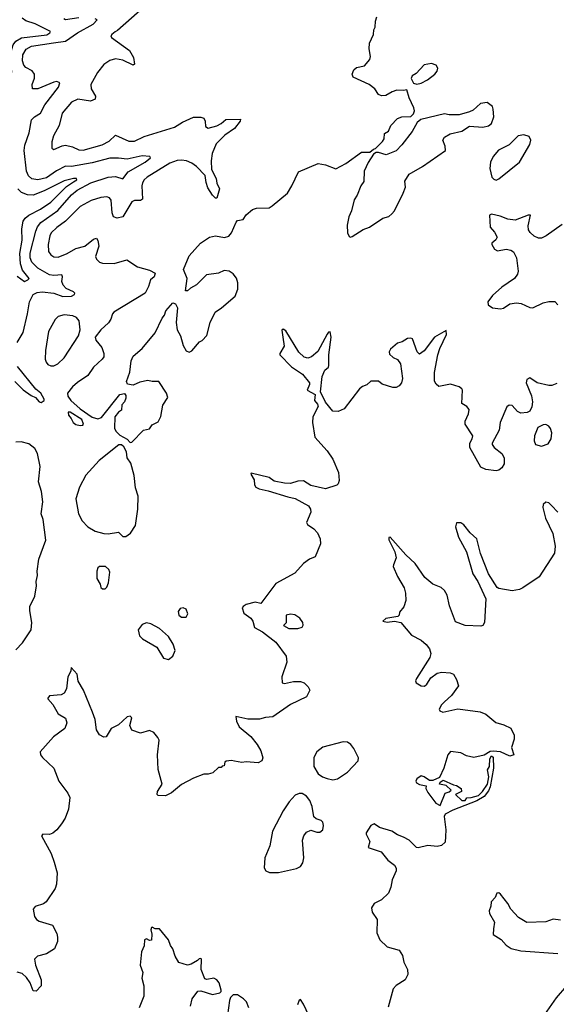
# Model space of a CAD drawing. Extents: x 1603745 to 1745082, y 385868 to 533966.
# Tile 204 of 256: x 1645412 to 1649066, y 473548 to 480245. Entities that reach past the tile are written whole.
import ezdxf

# ---------------------------------------------------------------- set-up
doc = ezdxf.new("R2010")
doc.units = 0

msp = doc.modelspace()

# ---------------------------------------------------------------- linework, layer by layer
at = {"layer": '0CON20XD'}
for points in [[(1646307, 480373), (1646079.1, 480170.9), (1646062.5, 480162.5), (1646040, 480145), (1646033.8, 480135), (1646037.5, 480125), (1646160.8, 480035), (1646187.6, 479987.6), (1646195, 479942.5), (1646185, 479936.7), (1646115, 479970.5), (1646065, 479978.8), (1646025, 479967.7), (1645985, 479940), (1645942.3, 479885), (1645896.7, 479805), (1645898.1, 479775), (1645928.1, 479725), (1645925.5, 479704.5), (1645895, 479691.1), (1645807.5, 479705), (1645765, 479683.3), (1645700.5, 479609.5), (1645681.1, 479525), (1645643.3, 479455), (1645631.1, 479415), (1645632, 479372), (1645645, 479361.2), (1645702.3, 479387.7), (1645725, 479390.9), (1645770.9, 479380.9), (1645815, 479360.4), (1645845, 479357.2), (1645973.8, 479395), (1646021.3, 479418.7), (1646065, 479460.5), (1646155, 479419.6), (1646195, 479417.8), (1646258.9, 479451.1), (1646465.8, 479514.2), (1646521.7, 479548.3), (1646595, 479582), (1646645, 479582), (1646665, 479576.2), (1646674, 479555), (1646678.3, 479518.3), (1646695, 479508), (1646755, 479523.8), (1646785, 479540), (1646815, 479566.2), (1646915, 479567.5), (1646913.3, 479555), (1646874.3, 479505), (1646809.7, 479460.3), (1646748.9, 479401.1), (1646722.9, 479335), (1646715.6, 479285), (1646718.8, 479225), (1646748.8, 479165), (1646753.6, 479133.6), (1646773.3, 479095), (1646755, 479030), (1646745, 479030), (1646725, 479052.5), (1646692.3, 479102.3), (1646681.7, 479138.3), (1646675.9, 479185.9), (1646616.9, 479246.9), (1646585, 479269.7), (1646548, 479285), (1646515, 479289.1), (1646485, 479286.5), (1646435, 479270.2), (1646280, 479175), (1646259.5, 479155), (1646247.3, 479135), (1646243.8, 479115), (1646248.9, 479025), (1646235, 479015.5), (1646195, 479016.1), (1646175, 479005.5), (1646115, 478903.6), (1646075, 478895.5), (1646051.4, 478905), (1646041.4, 478931.4), (1646035, 479016.7), (1646023.3, 479033.3), (1646005, 479040), (1645965, 479036.4), (1645898.8, 479015), (1645825, 478974.5), (1645725, 478873.8), (1645665, 478831.2), (1645627.1, 478795), (1645616.9, 478775), (1645605.3, 478715), (1645609.2, 478669.2), (1645625, 478645.7), (1645645, 478631.9), (1645675, 478628.9), (1645735, 478653.8), (1645795, 478688.2), (1645855, 478705.5), (1645915, 478753.1), (1645935, 478758), (1645943.4, 478743.4), (1645950, 478705), (1645929.2, 478635), (1645935, 478616.7), (1645955, 478596.2), (1645975, 478588), (1646055, 478585.8), (1646141.7, 478611.7), (1646215, 478563.8), (1646295, 478541.2), (1646335, 478520), (1646327.5, 478495), (1646303.3, 478475), (1646290.3, 478429.7), (1646265.5, 478384.5), (1646054, 478255), (1646044.4, 478245), (1646032.8, 478207.2), (1646017.6, 478182.4), (1645964, 478135), (1645926.7, 478085), (1645930, 478065), (1645971.4, 478015), (1645985.7, 477975), (1645985, 477952.5)], [(1645095, 480305.5), (1645195, 480215.7), (1645235.6, 480165), (1645258, 480125), (1645283.2, 479973.2), (1645294.9, 479934.9), (1645315, 479908.1), (1645347.1, 479882.9), (1645356.9, 479883.1), (1645359.4, 479890.6), (1645348.9, 479975), (1645359.1, 480045), (1645368.7, 480075), (1645385, 480098.6), (1645425, 480121.5), (1645597.4, 480142.6), (1645618.5, 480155), (1645622.7, 480165), (1645517.8, 480217.8), (1645455, 480236.6), (1645428.4, 480255)], [(1645395, 478050), (1645435, 478116.7), (1645466.1, 478245), (1645478.1, 478325), (1645505, 478375.3), (1645531, 478389), (1645565, 478394.8), (1645644.2, 478385), (1645705, 478362.7), (1645765.7, 478364.3), (1645786, 478375), (1645787.5, 478385), (1645778.6, 478395), (1645727.7, 478417.7), (1645708.5, 478438.5), (1645699.2, 478465), (1645704.7, 478495), (1645699.3, 478509.3), (1645645, 478504.2), (1645615, 478510), (1645536.2, 478555), (1645495, 478595.5), (1645484.4, 478624.4), (1645483.6, 478656.4), (1645522.5, 478807.5), (1645534.1, 478835.9), (1645555.9, 478865), (1645671.9, 478948.1), (1645765, 479053.2), (1645804.7, 479085), (1645897.5, 479135), (1646015, 479174.8), (1646065, 479177.5), (1646115, 479161.5), (1646149.8, 479210.2), (1646266.9, 479275), (1646303.8, 479305), (1646297.5, 479315), (1646245, 479319.1), (1646145, 479297.3), (1646085, 479304.2), (1646025, 479302.8), (1645905, 479272), (1645765, 479247.6), (1645725, 479249.5), (1645663.2, 479216.8), (1645595, 479170), (1645535, 479155.3), (1645495, 479161.8), (1645472.8, 479182.8), (1645459.2, 479215), (1645442.1, 479355), (1645447.5, 479392.5), (1645477.2, 479475), (1645493.2, 479565), (1645513.6, 479585), (1645555, 479609.5), (1645583.1, 479665), (1645676.5, 479785), (1645685.6, 479815), (1645665, 479823.5), (1645645, 479820.3), (1645535, 479775.5), (1645500, 479775), (1645496.9, 479805), (1645512.6, 479847.4), (1645512.5, 479875), (1645497.3, 479897.3), (1645455, 479920.3), (1645440.9, 479935), (1645431.9, 479965), (1645434.3, 480005.7), (1645456.1, 480043.9), (1645493.1, 480065), (1645642.9, 480087.1), (1645725, 480099), (1645805, 480156.1), (1645912.2, 480215), (1645938.8, 480245), (1645925, 480251.1)], [(1645815, 480258.1), (1645724.7, 480244.7), (1645711.7, 480251.7)], [(1646175, 477372.5), (1646255, 477452.5), (1646295, 477462.5), (1646315, 477488.8), (1646355, 477510), (1646374.2, 477545.8), (1646386.1, 477623.9), (1646420, 477675), (1646411.2, 477705), (1646360, 477785), (1646315, 477783.3), (1646285, 477791.2), (1646231.2, 477778.8), (1646185, 477758.8), (1646147, 477767), (1646140, 477785), (1646162.3, 477847.7), (1646172, 477925), (1646185, 477957.5), (1646245, 478008.8), (1646334.1, 478115.9), (1646382.5, 478215), (1646398, 478235), (1646406.7, 478265), (1646455, 478320), (1646473, 478313), (1646486.7, 478285), (1646476.7, 478185), (1646483.3, 478135), (1646506.7, 478095), (1646525, 478030), (1646545, 477993.3), (1646565, 477983.8), (1646585, 477992.5), (1646637, 478053), (1646655, 478063.3), (1646686.7, 478096.7), (1646708, 478185), (1646743.3, 478255), (1646786.7, 478285), (1646878.6, 478365), (1646897.9, 478412.1), (1646898.1, 478455), (1646887.6, 478487.6), (1646865, 478515.8), (1646837.5, 478535), (1646805, 478539.2), (1646765, 478520), (1646685, 478510), (1646615, 478442.5), (1646575, 478420), (1646555, 478400), (1646541.7, 478401.7), (1646553.3, 478485), (1646527.5, 478545), (1646565, 478640), (1646644.1, 478725.9), (1646705, 478766.7), (1646745, 478776), (1646806.1, 478763.9), (1646835, 478772), (1646855, 478796), (1646885, 478868.6), (1646895, 478878.1), (1646933, 478887), (1646953, 478917), (1646997.5, 478955), (1647025, 478964), (1647110, 478965), (1647130.8, 478979.2), (1647236.2, 479065), (1647265.8, 479115), (1647309.3, 479210.7), (1647445, 479266.7), (1647495, 479258.8), (1647565, 479230), (1647633.6, 479266.4), (1647740, 479345), (1647797, 479343), (1647820, 479365), (1647835, 479370), (1647883, 479417), (1647892.5, 479435), (1647895, 479470), (1647923, 479487), (1647940, 479525), (1647985, 479572.5), (1648015, 479583.3), (1648075, 479587.5), (1648092.5, 479605), (1648100, 479625), (1648096.7, 479645), (1648064.1, 479714.1), (1648048.3, 479768.3), (1648025, 479762.5), (1647980, 479765), (1647947.5, 479755), (1647905, 479730), (1647875, 479726.7), (1647855, 479736.7), (1647830, 479775), (1647792.5, 479805), (1647683.6, 479853.6), (1647676.7, 479875), (1647686.7, 479905), (1647705, 479920), (1647758.8, 479931.2), (1647796.7, 479975), (1647801.2, 479995), (1647792.3, 480047.7), (1647794, 480085), (1647820, 480145), (1647823.6, 480176.4), (1647832.5, 480195), (1647833.8, 480235), (1647844, 480265)], [(1648115, 479806.7), (1648145, 479812.5), (1648187.5, 479835), (1648238.8, 479875), (1648254.2, 479895.8), (1648259.2, 479915), (1648247.5, 479935), (1648215, 479946.7), (1648165, 479938), (1648110.8, 479879.2), (1648085, 479863.3), (1648078, 479845), (1648093.6, 479813.6), (1648115, 479806.7)], [(1647665, 478766.7), (1647675, 478771.2), (1647751.7, 478818.3), (1647793.3, 478835), (1647885, 478894), (1647925, 478906.2), (1647946.7, 478925), (1647964, 478946), (1648024, 479065), (1648038.8, 479105), (1648033.6, 479146.4), (1648063.8, 479195), (1648154.3, 479245.7), (1648311.2, 479355), (1648309.4, 479385), (1648292.5, 479425), (1648303.6, 479446.4), (1648341.9, 479468.1), (1648422.6, 479487.4), (1648475, 479520), (1648565.8, 479514.2), (1648605, 479524), (1648625, 479540), (1648640, 479585), (1648636.1, 479636.1), (1648630, 479655), (1648595, 479681.4), (1648550, 479675), (1648500.3, 479629.7), (1648475, 479618), (1648405, 479598.8), (1648335, 479598.8), (1648305, 479604), (1648143.2, 479566.8), (1648118.8, 479545), (1648083.8, 479485), (1648015, 479394), (1647975, 479352), (1647906.4, 479326.4), (1647855, 479342.5), (1647838.3, 479341.7), (1647820.7, 479329.3), (1647785, 479273.3), (1647758, 479215), (1647755.8, 479144.2), (1647734.1, 479115.9), (1647709.1, 479050.9), (1647690.5, 479019.5), (1647671.2, 478945), (1647652, 478905), (1647642.1, 478847.9), (1647644.3, 478795), (1647655, 478771.2), (1647665, 478766.7)], [(1648655, 479153.8), (1648675, 479162), (1648815, 479277.1), (1648885, 479396.7), (1648891.4, 479425), (1648880.3, 479450.3), (1648845, 479462.9), (1648805, 479454), (1648743.8, 479395), (1648673, 479357), (1648635, 479315.6), (1648617.7, 479275), (1648613.9, 479233.9), (1648626.2, 479175), (1648639.5, 479159.5), (1648655, 479153.8)], [(1645395, 478501.5), (1645445, 478464.4), (1645468.8, 478475), (1645476.7, 478485), (1645431.2, 478541.2), (1645418.6, 478585), (1645413.9, 478655), (1645429.3, 478745), (1645426.6, 478823.4), (1645435.3, 478875), (1645448.9, 478895), (1645474.6, 478915), (1645555, 478955.9), (1645625, 479003.4), (1645730.5, 479109.5), (1645778.3, 479141.7), (1645801.2, 479155), (1645800, 479165), (1645777.5, 479165), (1645715, 479148.2), (1645578.8, 479081.2), (1645505, 479052.5), (1645465, 479053.1), (1645425, 479068.8), (1645399.8, 479095)], [(1649105, 478852), (1648996.1, 478773.9), (1648965, 478758.9), (1648945, 478760), (1648913.7, 478773.7), (1648887.6, 478797.6), (1648876.8, 478816.8), (1648873, 478843), (1648890, 478915), (1648875, 478916.2), (1648785, 478882.5), (1648735, 478889.2), (1648682.3, 478907.7), (1648625, 478921.2), (1648610, 478915), (1648614.6, 478835), (1648645, 478800.8), (1648662, 478765), (1648652.7, 478747.3), (1648627.5, 478725), (1648626.7, 478715), (1648643.8, 478685), (1648665, 478672.5), (1648725, 478683.5), (1648755, 478678.5), (1648775, 478665.6), (1648795.4, 478625), (1648805.9, 478534.1), (1648801.2, 478515), (1648781.2, 478485), (1648694.4, 478425.6), (1648630.9, 478369.1), (1648600, 478325), (1648602.5, 478305), (1648630, 478285), (1648685, 478278.8), (1648705, 478283.8), (1648748.2, 478311.8), (1648795, 478319.6), (1648826.2, 478315), (1648885, 478287.5), (1648905, 478286), (1648975, 478319.1), (1649015, 478329.1), (1649055, 478329.4), (1649076.2, 478306.2)], [(1645625, 477891.5), (1645645, 477891.8), (1645671.4, 477905), (1645714.4, 477945), (1645813.3, 478095), (1645823.6, 478136.4), (1645817.5, 478197.5), (1645798.9, 478218.9), (1645775, 478230.8), (1645715, 478236.7), (1645675, 478225.8), (1645654, 478205), (1645608.9, 478125), (1645587.9, 477995), (1645586.7, 477935), (1645591.9, 477915), (1645605, 477900), (1645625, 477891.5)], [(1649068.8, 477771.2), (1649035, 477756), (1649015, 477756), (1648935, 477775.6), (1648885, 477808.8), (1648865, 477796.7), (1648859.2, 477775), (1648897.4, 477687.4), (1648904.4, 477645.6), (1648898.5, 477611.5), (1648885, 477583.3), (1648867.5, 477572.5), (1648825, 477568.6), (1648800.7, 477580.7), (1648765, 477620), (1648745, 477624), (1648729.1, 477610.9), (1648684.2, 477505), (1648675.8, 477454.2), (1648628, 477365), (1648628, 477355), (1648642, 477335), (1648693.6, 477293.6), (1648710, 477265), (1648710.6, 477225), (1648695, 477197.5), (1648675, 477182), (1648655, 477177.1), (1648585, 477185.6), (1648550.7, 477200.7), (1648476, 477335), (1648476.7, 477365), (1648493.3, 477395), (1648496.7, 477415), (1648445.8, 477495), (1648445.8, 477515), (1648468, 477565), (1648473, 477593), (1648457.5, 477615), (1648423.3, 477635), (1648427.5, 477725), (1648422.5, 477735), (1648405, 477747.5), (1648345, 477766), (1648265, 477751.2), (1648246.7, 477765), (1648237.3, 477787.3), (1648235.8, 477845), (1648258.9, 477965), (1648272.1, 478007.9), (1648318, 478105), (1648315, 478130), (1648236.7, 478085), (1648167, 477993), (1648135, 477970), (1648118, 477985), (1648087.5, 478075), (1648075, 478080), (1648052.3, 478077.7), (1648016.8, 478053.2), (1647985, 478043.8), (1647936.1, 478003.9), (1647926.7, 477985), (1647929.3, 477969.3), (1647955, 477946.7), (1647985, 477933.3), (1648005.7, 477905), (1648018.9, 477805), (1648011.4, 477775), (1647995.8, 477755), (1647975, 477744), (1647952.3, 477742.3), (1647880, 477765), (1647855, 477787.5), (1647803.6, 477786.4), (1647775, 477762.5), (1647745, 477751.2), (1647726.2, 477735), (1647621.1, 477598.9), (1647580.5, 477579.5), (1647545, 477583.1), (1647493.6, 477643.6), (1647461.1, 477715), (1647470.9, 477819.1), (1647489.6, 477860.4), (1647515, 477882.5), (1647517.8, 477892.2), (1647516.2, 477965), (1647532.5, 478085), (1647525, 478121.2), (1647515, 478120), (1647505, 478106), (1647441.4, 477988.6), (1647398.8, 477951.2), (1647375, 477943.8), (1647349.8, 477949.8), (1647313.1, 477983.1), (1647225, 478129.4), (1647205, 478140), (1647197.5, 478132.5), (1647203.4, 478085), (1647212.5, 478025), (1647184.2, 477975), (1647184, 477965), (1647263.5, 477883.5), (1647337.5, 477835), (1647384.2, 477775), (1647385.7, 477764.3), (1647370, 477725), (1647423.8, 477695), (1647418.8, 477655), (1647440, 477630), (1647444.3, 477615), (1647408.8, 477545), (1647406.5, 477505), (1647421.1, 477405), (1647505, 477312.5), (1647545.2, 477255.2), (1647582.2, 477165), (1647588.2, 477111.8), (1647581.5, 477088.5), (1647571.5, 477078.5), (1647493.2, 477053.2), (1647395, 477077.3), (1647345, 477108.6), (1647305, 477106.7), (1647255, 477091.2), (1647215, 477091.8), (1647145, 477105.7), (1647110.3, 477130.3)], [(1645985, 477952.5), (1645974.2, 477935), (1645915, 477880.6), (1645875.4, 477824.6), (1645805, 477778.5), (1645772, 477748), (1645738.2, 477705), (1645739.7, 477685), (1645760.5, 477655), (1645825, 477599.1), (1645905, 477542.7), (1645945, 477529.4), (1645970, 477540), (1646094.1, 477695.9), (1646125, 477703.3), (1646135, 477690), (1646135, 477670), (1646126.7, 477645), (1646107.5, 477625), (1646105, 477590), (1646085, 477576.7), (1646060, 477545), (1646056.8, 477466.8), (1646066.4, 477446.4), (1646095, 477418.8), (1646143, 477393), (1646165, 477370), (1646175, 477372.5)], [(1645380.3, 477785), (1645435, 477726.6), (1645491.4, 477688.6), (1645520, 477675), (1645545, 477645.6), (1645557.8, 477642.2), (1645580, 477655), (1645580, 477665), (1645556.5, 477705), (1645521.7, 477731.7), (1645396.8, 477886.8)], [(1645825, 477484.3), (1645842.5, 477487.5), (1645846.4, 477493.6), (1645834.4, 477525), (1645755.7, 477575), (1645742, 477575), (1645743.6, 477555), (1645763.5, 477533.5), (1645777.1, 477505), (1645795, 477491.1), (1645825, 477484.3)], [(1648965, 477344.4), (1649010.3, 477359.7), (1649030, 477395), (1649034.3, 477435), (1649027.1, 477465), (1649015, 477480), (1648995, 477490.8), (1648975, 477490), (1648938.8, 477471.2), (1648917.5, 477415), (1648915, 477380), (1648925, 477356.2), (1648965, 477344.4)], [(1645385, 475959.2), (1645432.2, 476007.8), (1645491.4, 476095), (1645495.5, 476145.5), (1645480.5, 476225), (1645481.1, 476255), (1645514.5, 476325), (1645526.9, 476395), (1645524.3, 476425), (1645533.8, 476465), (1645532, 476495), (1645542.5, 476575), (1645591.4, 476705), (1645572.7, 476845), (1645558.9, 476885), (1645570, 476965), (1645561.4, 477035), (1645541.2, 477101.2), (1645551.8, 477205), (1645533.5, 477295), (1645515, 477327.5), (1645475, 477361.2), (1645423, 477373), (1645385, 477371.2)], [(1646135, 476730), (1646166.4, 476753.6), (1646200, 476805), (1646216.7, 476915), (1646218.8, 477005), (1646201.7, 477061.7), (1646192, 477145), (1646169.5, 477229.5), (1646143.8, 477265), (1646140, 477305), (1646120.7, 477340.7), (1646105, 477353.3), (1646087, 477353), (1645952.6, 477247.4), (1645862.1, 477147.9), (1645820, 477065), (1645793.6, 476986.4), (1645813.3, 476885), (1645837.5, 476837.5), (1645875.7, 476795.7), (1645925, 476766.2), (1645985, 476750), (1646015, 476747.5), (1646085, 476760), (1646115, 476730), (1646135, 476730)], [(1647110.3, 477130.3), (1646988.3, 477161.7), (1646986.7, 477155), (1647008.8, 477115), (1647011.7, 477081.7), (1647020, 477065), (1647043.2, 477053.2), (1647105, 477041.3), (1647238.8, 476998.8), (1647288.8, 476988.8), (1647378.4, 476938.4), (1647393.1, 476915), (1647394.5, 476895), (1647364.3, 476824.3), (1647370.9, 476810.9), (1647415, 476782.9), (1647439.4, 476755), (1647458.1, 476715), (1647460.3, 476679.7), (1647425, 476590.8), (1647384.5, 476575.5), (1647345, 476546), (1647285, 476480.8), (1647155, 476411.1), (1647055, 476273.8), (1647015, 476283.1), (1646953.6, 476266.4), (1646933.3, 476255), (1646926.7, 476245), (1646939.3, 476209.3), (1646986.2, 476175), (1646998.8, 476155), (1647011.7, 476111.7), (1647065, 476082.5), (1647155, 476010.8), (1647226.7, 475915), (1647231.9, 475875), (1647196.7, 475775), (1647200, 475735), (1647215, 475730), (1647276.6, 475743.4), (1647325, 475744.3), (1647350, 475735), (1647376.4, 475706.4), (1647387.5, 475685), (1647365, 475640), (1647255, 475586.7), (1647135, 475502.5), (1647085, 475500), (1647045, 475486.7), (1646965, 475486.7), (1646883.3, 475506.7), (1646888.8, 475475), (1646906.2, 475435), (1646985, 475368.6), (1647030, 475315), (1647055, 475273.3), (1647067.1, 475225), (1647060, 475205), (1647035, 475190), (1646955, 475197.5), (1646925, 475193.3), (1646875, 475202.5), (1646855, 475207.5), (1646818.3, 475201.7), (1646810, 475195), (1646805, 475170), (1646791.7, 475168.3), (1646785, 475160), (1646765, 475160), (1646727, 475123), (1646695, 475112.5), (1646665, 475112.5), (1646595, 475086.7), (1646515, 475043.8), (1646445, 474986.7), (1646405, 474966.7), (1646355, 474967.5), (1646347.5, 474975), (1646351.2, 474995), (1646383.3, 475045), (1646353.9, 475146.1), (1646351.2, 475245), (1646361.2, 475345), (1646353.6, 475363.6), (1646326.1, 475396.1), (1646295, 475410), (1646235, 475393.3), (1646175, 475413.3), (1646161.2, 475445), (1646176.7, 475496.7), (1646165, 475507.5), (1646145, 475503.8), (1646085, 475450), (1646035, 475424), (1646002.1, 475367.9), (1645985, 475365.6), (1645955, 475381.9), (1645935.6, 475415), (1645926.7, 475485), (1645907.8, 475535), (1645846.2, 475685), (1645811.2, 475745), (1645803.9, 475793.9), (1645761.7, 475838.3), (1645760, 475815), (1645740, 475775), (1645730.6, 475695), (1645715.6, 475664.4), (1645695, 475652.9), (1645615, 475646.7), (1645605, 475630), (1645603.3, 475625), (1645636.8, 475586.8), (1645674.4, 475524.4), (1645725, 475493.3), (1645733.6, 475463.6), (1645720, 475425), (1645642.3, 475367.7), (1645551.2, 475265), (1645553.8, 475245), (1645567.3, 475227.3), (1645645.8, 475155), (1645679.3, 475065), (1645740, 474985), (1645753.1, 474955), (1645744.3, 474875), (1645722, 474815), (1645697.5, 474775), (1645665.5, 474734.5), (1645637.8, 474712.2), (1645615, 474704.3), (1645570, 474705), (1645561.2, 474695), (1645627.5, 474575), (1645648, 474515), (1645667.3, 474442.7), (1645662, 474365), (1645654, 474336), (1645593.3, 474245), (1645575, 474231.2), (1645517.3, 474212.7), (1645503.3, 474195), (1645513.8, 474145), (1645526.7, 474125), (1645544.2, 474114.2), (1645635.5, 474085.5), (1645665, 474030), (1645670.8, 474005), (1645670, 473975), (1645648.8, 473925), (1645595, 473892), (1645533.3, 473875), (1645513.3, 473855), (1645520, 473815), (1645557.5, 473715), (1645557.5, 473675), (1645525, 473637.5), (1645505, 473640), (1645483.6, 473693.6), (1645459.5, 473729.5), (1645428.3, 473758.3), (1645395, 473766.7)], [(1649031.7, 476941.7), (1649015, 476958), (1648995, 476964), (1648975, 476946.7), (1648972.7, 476927.3), (1648991.5, 476855), (1649041.1, 476751.1), (1649058.5, 476665), (1649053, 476617), (1648948, 476455), (1648838.3, 476381.7), (1648815, 476370), (1648765, 476360), (1648675, 476375.5), (1648663, 476383), (1648605, 476476.5), (1648550, 476615), (1648524, 476715), (1648480, 476755), (1648435, 476810), (1648415, 476823.3), (1648385, 476822.5), (1648380, 476795), (1648400.8, 476725), (1648453.6, 476625), (1648498.2, 476475), (1648530.9, 476425), (1648585.4, 476305), (1648577.8, 476145), (1648565.5, 476124.5), (1648550.9, 476119.1), (1648445, 476124.7), (1648380.2, 476150.2), (1648339.3, 476259.3), (1648321.8, 476331.8), (1648305, 476362), (1648282.4, 476382.4), (1648225, 476406.7), (1648171.3, 476451.3), (1648105, 476546.2), (1648041.2, 476605), (1647935, 476726), (1647925, 476722.5), (1647925, 476707.5), (1647965.6, 476625), (1647976.2, 476585), (1647956.4, 476536.4), (1647954, 476525), (1647985, 476458.8), (1648030.6, 476380.6), (1648039.2, 476345), (1648041.2, 476295), (1648027.7, 476252.3), (1647997.5, 476215), (1647995.8, 476195), (1647986, 476185), (1647905, 476171.2), (1647883.8, 476153.8), (1647915, 476148), (1647965, 476154.4), (1648007.5, 476145), (1648078.8, 476058.8), (1648145, 476025.7), (1648180, 475995), (1648202.9, 475965), (1648211.4, 475935), (1648205, 475906.7), (1648113.8, 475765), (1648107.5, 475747.5), (1648112.5, 475735), (1648145, 475713.8), (1648168.3, 475711.7), (1648185, 475726.2), (1648211.2, 475768.8), (1648255, 475800), (1648286.4, 475806.4), (1648342.4, 475802.4), (1648365, 475793.3), (1648386.8, 475756.8), (1648400.8, 475715), (1648351.3, 475648.7), (1648305, 475606), (1648284.2, 475585.8), (1648267.5, 475555), (1648273.3, 475545), (1648292.5, 475535), (1648395, 475557.7), (1648546.8, 475536.8), (1648585, 475522), (1648653.8, 475465), (1648709.1, 475449.1), (1648756.8, 475426.8), (1648777.9, 475377.9), (1648777.6, 475352.4), (1648760, 475295), (1648776.7, 475245), (1648750, 475235), (1648685.7, 475265.7), (1648635, 475270), (1648615, 475266.7), (1648575, 475242.5), (1648505, 475227.5), (1648455, 475238.8), (1648415, 475258.8), (1648345, 475268), (1648326, 475245), (1648300, 475155), (1648270, 475090), (1648225, 475070), (1648201.2, 475071.2), (1648166.7, 475095), (1648145, 475102), (1648115, 475082.5), (1648110, 475065), (1648114.2, 475054.2), (1648135, 475043.8), (1648180, 475035), (1648177.5, 475015), (1648191.7, 474988.3), (1648245, 474916.7), (1648275, 474900), (1648310, 474985), (1648337, 474993), (1648350, 475005), (1648315, 475037.5), (1648270, 475045), (1648275, 475060), (1648295, 475072.5), (1648365, 475040), (1648385.9, 475035.9), (1648417.5, 475015), (1648420, 474995), (1648380, 474975), (1648422.5, 474935), (1648445, 474934), (1648457, 474953), (1648485, 474954.3), (1648535, 474968.6), (1648564, 474995), (1648598, 475045), (1648606.2, 475095), (1648597, 475143), (1648610.8, 475165), (1648612.5, 475217.5), (1648625, 475237.5), (1648635, 475230), (1648637.5, 475155), (1648615, 475027.5), (1648605, 474999.2), (1648575, 474961.8), (1648525, 474931.3), (1648360.9, 474869.1), (1648308.6, 474841.4), (1648302, 474825), (1648312.5, 474735), (1648310.3, 474689.7), (1648308.7, 474651.3), (1648285, 474629.2), (1648255, 474621.4), (1648191.2, 474628.8), (1648125, 474612.5), (1648113.8, 474615), (1648064.2, 474664.2), (1648025.7, 474685.7), (1647985, 474700.8), (1647945.5, 474725.5), (1647860.9, 474750.9), (1647825, 474775.8), (1647803.3, 474765), (1647771.2, 474715), (1647770, 474705), (1647796, 474655), (1647783.8, 474613.8), (1647874.2, 474585), (1647919.5, 474529.5), (1647963.3, 474495), (1647975.5, 474475), (1647974.3, 474455), (1647949.2, 474395), (1647940, 474345), (1647923.3, 474305), (1647875, 474258), (1647825, 474233.3), (1647806.7, 474205), (1647811.2, 474175), (1647846.2, 474125), (1647844.3, 474035), (1647865, 473987.5), (1647915, 473938.8), (1647995, 473916.7), (1648019.5, 473879.5), (1648026.7, 473835), (1648053.3, 473785), (1648055, 473750), (1648036.4, 473713.6), (1647975, 473676.2), (1647955, 473652.5), (1647920.7, 473529.3)], [(1649075.6, 476895.6), (1649031.7, 476941.7)], [(1645995, 476373.8), (1646006, 476385), (1646017.1, 476415), (1646027, 476487), (1646018.8, 476505), (1645995.8, 476525.8), (1645955, 476526.7), (1645944.2, 476515.8), (1645937.5, 476495), (1645938, 476445), (1645961.2, 476405), (1645965, 476382.5), (1645975, 476373.8), (1645995, 476373.8)], [(1646515, 476180.8), (1646545, 476181.2), (1646557.1, 476202.9), (1646545.8, 476235), (1646525, 476244.2), (1646505, 476240), (1646490.3, 476219.7), (1646495, 476194), (1646515, 476180.8)], [(1646425, 475893.8), (1646455.4, 475915), (1646469.7, 475955), (1646457.6, 475997.6), (1646425, 476050), (1646363.8, 476105), (1646305, 476136), (1646275, 476142.5), (1646245, 476132), (1646220, 476095), (1646227.1, 476055), (1646248, 476035), (1646346.3, 475976.3), (1646391.5, 475901.5), (1646425, 475893.8)], [(1647305, 476104), (1647335, 476113.3), (1647343, 476127), (1647340, 476145), (1647318.8, 476175), (1647285, 476197.5), (1647255, 476201.4), (1647226.7, 476195), (1647226.6, 476143.4), (1647207.5, 476125), (1647245, 476104.4), (1647305, 476104)], [(1647545, 475075.7), (1647575, 475080.8), (1647643.7, 475126.3), (1647717.5, 475205), (1647718.6, 475225), (1647687, 475287), (1647665.7, 475315), (1647645, 475330.6), (1647615, 475333.1), (1647475, 475297.1), (1647435.4, 475264.6), (1647413.8, 475226.2), (1647414.6, 475165), (1647445, 475116.7), (1647474.2, 475095), (1647505, 475083.5), (1647545, 475075.7)], [(1647113.6, 474443.6), (1647175, 474443.8), (1647297, 474473), (1647324.2, 474485.8), (1647340.5, 474509.5), (1647345.6, 474544.4), (1647337.1, 474665), (1647346, 474695), (1647365, 474718.8), (1647395, 474733.3), (1647435, 474718.8), (1647455, 474718.8), (1647476.2, 474735), (1647480, 474765), (1647475, 474787.5), (1647465, 474798.8), (1647430.5, 474810.5), (1647415, 474822.5), (1647404.5, 474894.5), (1647387.5, 474935), (1647365, 474963.3), (1647335, 474981.9), (1647315, 474983.1), (1647288.3, 474971.7), (1647246, 474925), (1647206.2, 474865), (1647134, 474725), (1647116, 474625), (1647081.4, 474545), (1647077, 474477), (1647087, 474457), (1647113.6, 474443.6)], [(1649095, 474121.5), (1649045, 474127.8), (1648995, 474109.4), (1648865, 474104.5), (1648808.8, 474138.8), (1648755.7, 474195), (1648735, 474233.8), (1648686.4, 474296.4), (1648675, 474307.5), (1648660, 474305), (1648650, 474275), (1648622.5, 474245), (1648620, 474215), (1648607.5, 474185), (1648610, 474165), (1648645.8, 474105.8), (1648638, 474062), (1648635, 474023.3), (1648689.1, 473989.1), (1648725, 473950), (1648757.4, 473927.4), (1648825, 473911.7), (1649075, 473894.7)], [(1646574.2, 473535), (1646586.2, 473585), (1646625, 473636.7), (1646645, 473638.8), (1646725, 473616), (1646775, 473626.7), (1646783.3, 473635), (1646783.3, 473645), (1646769.2, 473695), (1646754, 473715), (1646734.4, 473725.6), (1646686.2, 473716.2), (1646672, 473722), (1646647.5, 473785), (1646650, 473855), (1646645, 473860), (1646635, 473857.5), (1646623, 473847), (1646579.5, 473820.5), (1646555, 473813.8), (1646495, 473833.3), (1646471.4, 473875), (1646455.6, 473925), (1646438.7, 473948.7), (1646425, 473986.2), (1646365, 474062.5), (1646335, 474061.2), (1646315, 474073.3), (1646310, 474070), (1646304, 474055), (1646311.2, 474025), (1646310, 473985), (1646295, 473981.2), (1646275, 473993.3), (1646262.3, 473987.7), (1646258.8, 473945), (1646242.5, 473905), (1646233.3, 473815), (1646250, 473765), (1646243.8, 473725), (1646257.1, 473675), (1646256.8, 473603.2), (1646226.2, 473525)], [(1649133.9, 473675), (1649065, 473591.5), (1648985, 473479.4)], [(1646973.3, 473525), (1646956.1, 473566.1), (1646936.4, 473586.4), (1646895, 473612.5), (1646865, 473612.5), (1646846.4, 473593.6), (1646840, 473575), (1646828, 473475)], [(1647420.3, 473390.3), (1647345, 473550), (1647325, 473580), (1647315, 473577.5), (1647303.1, 473545)]]:
    msp.add_lwpolyline(points, dxfattribs=at)

doc.saveas('drawing.dxf')
